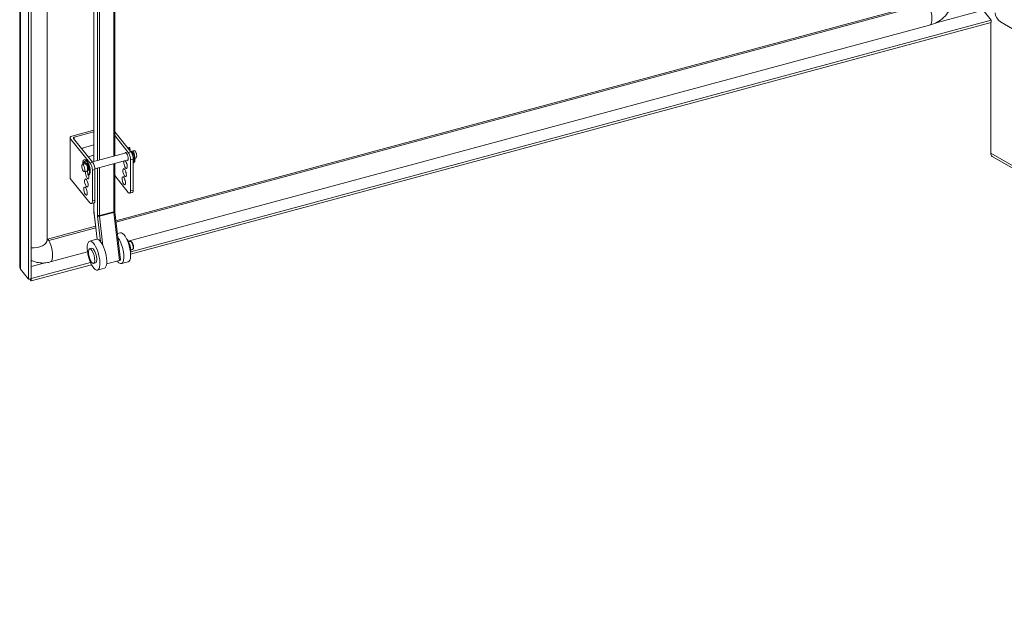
# Model space of a CAD drawing. Header units: inches. Extents: x 16 to 394, y 3 to 249.
# Tile 111 of 116: x 334 to 359, y 171 to 185. Entities that reach past the tile are written whole.
import ezdxf

# ---------------------------------------------------------------- set-up
doc = ezdxf.new("R2010")
doc.units = ezdxf.units.IN
doc.header["$LTSCALE"] = 24
doc.header["$MEASUREMENT"] = 0
doc.layers.add('Visible (ANSI)', color=7, linetype='Continuous', lineweight=5)
doc.layers.add('Visible Narrow (ANSI)', color=7, linetype='Continuous', lineweight=5)

msp = doc.modelspace()

# ---------------------------------------------------------------- linework, layer by layer
at = {"layer": 'Visible (ANSI)'}
for p, q in [((334.3262, 179.1699), (334.3262, 217.8056)), ((334.5437, 217.5369), (334.5437, 178.8535)), ((334.613, 217.5555), (334.613, 178.8722)), ((336.1754, 198.1738), (336.1754, 181.7928)), ((335.0129, 197.7343), (335.0129, 179.8402)), ((336.6957, 197.6152), (336.6957, 181.9329)), ((336.7237, 180.3094), (356.958, 185.7569)), ((336.728, 180.2733), (356.9906, 185.7285)), ((358.3614, 185.5675), (358.5619, 185.3193)), ((337.0937, 179.4772), (358.5619, 185.2569)), ((337.0974, 179.5406), (358.5619, 185.3193)), ((358.5495, 182.0007), (358.5495, 185.2536)), ((358.5619, 185.3193), (358.5619, 185.2569)), ((376.4601, 175.0706), (358.7935, 185.2704)), ((337.0324, 179.8058), (357.0259, 185.1886)), ((336.1754, 182.5717), (335.6255, 182.4237)), ((335.6862, 182.3946), (336.1754, 182.5263)), ((336.6957, 182.533), (337.0994, 182.0333)), ((335.5822, 182.3844), (335.5822, 181.3881)), ((335.5893, 182.3661), (336.0798, 181.7588)), ((335.6681, 182.3659), (336.1443, 181.7762)), ((336.6957, 182.4357), (337.0348, 182.0159)), ((335.9214, 182.1334), (336.1754, 182.2018)), ((336.1389, 181.783), (336.9802, 182.0094)), ((337.0683, 182.1407), (337.0502, 182.1359)), ((337.0774, 182.1414), (337.0594, 182.1365)), ((337.0642, 182.0768), (337.0594, 182.1365)), ((337.0847, 182.0515), (337.0774, 182.1414)), ((337.0953, 182.0404), (337.1818, 182.0637)), ((337.1366, 181.9618), (337.1437, 182.0322)), ((337.1617, 182.037), (337.1437, 182.0322)), ((335.9313, 181.8346), (335.9493, 181.8395)), ((335.9742, 181.733), (335.9696, 181.782)), ((336.0365, 181.9097), (336.1754, 181.9471)), ((336.2031, 181.6064), (337.0288, 181.8288)), ((337.0942, 181.0608), (337.0942, 181.8275)), ((337.1627, 181.8695), (337.1568, 181.8769)), ((337.1581, 181.8636), (337.1648, 181.8654)), ((337.1588, 181.8449), (337.1588, 181.0782)), ((337.2018, 181.8753), (337.2304, 181.883)), ((358.5495, 182.0007), (358.5495, 181.9771)), ((358.5515, 181.9759), (358.5495, 181.9771)), ((377.6372, 170.9189), (358.5872, 181.9174)), ((335.8903, 181.716), (335.9583, 181.7343)), ((335.9389, 181.5353), (336.0069, 181.5536)), ((335.9742, 181.733), (335.991, 181.7122)), ((335.977, 181.7295), (335.9745, 181.7288)), ((335.991, 181.7122), (335.9956, 181.7498)), ((335.991, 181.7122), (336.009, 181.717)), ((336.009, 181.717), (336.0098, 181.7232)), ((336.016, 181.5617), (336.0247, 181.4527)), ((336.0438, 181.5682), (336.0221, 181.595)), ((336.0455, 181.5933), (336.0368, 181.6041)), ((336.1392, 180.8037), (336.1392, 181.5704)), ((336.2038, 181.5878), (336.2038, 180.8211)), ((336.6957, 181.7391), (336.6957, 180.5556)), ((337.1709, 181.7594), (337.1588, 181.7562)), ((335.5893, 181.3698), (336.0798, 180.7625)), ((336.0339, 181.4533), (336.0519, 181.4582)), ((336.6957, 181.4394), (337.0348, 181.0196)), ((337.1359, 181.016), (337.0713, 180.9986)), ((336.1809, 180.7589), (336.1163, 180.7415)), ((336.1754, 180.7574), (336.1754, 180.5681)), ((336.6971, 180.5342), (336.8385, 179.3395)), ((336.1803, 180.4903), (336.2558, 179.8526)), ((335.0224, 179.8514), (336.2178, 180.1732)), ((335.055, 179.8229), (336.2221, 180.1371)), ((336.2428, 179.851), (336.0729, 179.8053)), ((336.8382, 180.0114), (336.7614, 179.9907)), ((337.0422, 179.7871), (337.0825, 179.798)), ((336.0706, 179.6105), (336.1216, 179.6242)), ((337.0971, 179.5835), (337.1373, 179.5943)), ((335.0903, 179.283), (336.0199, 179.5333)), ((336.8166, 179.3241), (336.4958, 179.2377)), ((334.5437, 178.8535), (334.3433, 179.1017)), ((334.6135, 178.8719), (336.0936, 179.2704)), ((334.6135, 178.8094), (336.1201, 179.215)), ((336.1681, 179.2484), (336.2191, 179.2621)), ((336.4378, 179.1268), (336.2678, 179.0811)), ((337.0332, 179.2871), (336.8633, 179.2414)), ((334.613, 178.8722), (334.5437, 178.8535)), ((334.5718, 178.8611), (334.6135, 178.8094)), ((334.613, 178.8725), (334.6135, 178.8719)), ((334.6135, 178.8719), (334.6135, 178.8094))]:
    msp.add_line(p, q, dxfattribs=at)
for centre, major_axis, ratio, start_param, end_param in [((358.7935, 185.4235), (-0.0937, 0.1624), 0.5773503, 0.7853982, 2.3561945), ((335.6572, 182.3844), (-0.075, 0), 0.5773503, 5.1487213, 6.7195176), ((335.7021, 182.375), (-0.0375, 0), 0.5773503, 5.1487213, 6.7195176), ((335.9214, 182.0593), (0.0706, 0.057), 0.7399972, 1.03209, 1.6198725), ((336.9896, 181.9151), (-0.027, 0.1001), 0.3450664, 2.6959894, 6.7287886), ((337.1016, 181.9452), (-0.0513, 0.1906), 0.3450664, 6.1502273, 6.6335329), ((337.0348, 181.9011), (0.0366, -0.1358), 0.3450664, 0.908242, 2.4790383), ((337.1196, 181.9501), (-0.0513, 0.1906), 0.3450664, 6.1502273, 6.2831853), ((337.1196, 181.9501), (-0.0243, 0.0903), 0.3450664, 5.0899448, 6.3254439), ((337.0994, 181.9185), (-0.0366, 0.1358), 0.3450664, 4.0498346, 5.6206309), ((337.1196, 181.9501), (-0.0218, 0.0811), 0.3450664, 5.0468163, 6.179275), ((337.1016, 181.9452), (0.0513, -0.1906), 0.3450664, 0.0929933, 1.9494419), ((337.1196, 181.9501), (0.0513, -0.1906), 0.3450664, 0, 1.9494419), ((337.2061, 181.9734), (0.0243, -0.0903), 0.3450664, 0, 3.1415927), ((335.9826, 181.644), (0.0513, -0.1906), 0.3450664, 6.1502273, 10.5018779), ((335.9826, 181.644), (-0.0396, 0.1472), 0.3450664, 5.8238878, 7.1396577), ((336.0006, 181.6488), (-0.0396, 0.1472), 0.3450664, 0.1782607, 0.8564724), ((336.0006, 181.6488), (-0.0513, 0.1906), 0.3450664, 3.1415927, 6.2831853), ((336.1443, 181.6614), (-0.0366, 0.1358), 0.3450664, 4.0498346, 5.6206309), ((336.966, 181.7147), (0.027, -0.1001), 0.3450664, 3.5816009, 8.9847697), ((337.1016, 181.9452), (-0.0396, 0.1472), 0.3450664, 3.5722427, 3.9980651), ((337.1627, 181.8634), (-0.00195, 0.00724), 0.3450664, 3.9980651, 5.6206309), ((358.6782, 182.075), (-0.091, -0.1576), 0.5773503, 5.4977871, 6.2831853), ((335.9214, 181.7258), (0.00195, -0.00724), 0.3450664, 3.9980651, 4.8983981), ((335.9394, 181.7307), (-0.00195, 0.00724), 0.3450664, 0.8564724, 1.7568054), ((335.9826, 181.644), (0.0243, -0.0903), 0.3450664, 0, 3.1415927), ((336.011, 181.4576), (0.027, -0.1001), 0.3450664, 3.5816009, 7.7567684), ((336.0098, 181.6513), (-0.0243, 0.0903), 0.3450664, 0.3929929, 0.4512282), ((335.9826, 181.644), (0.0396, -0.1472), 0.3450664, 0.9600115, 2.2757814), ((336.011, 181.4576), (0.027, -0.1001), 0.3450664, 2.3098067, 2.7015844), ((336.0098, 181.6513), (-0.0218, 0.0811), 0.3450664, 5.5152655, 5.6305147), ((336.0368, 181.5979), (-0.00195, 0.00724), 0.3450664, 5.6206309, 5.8283637), ((336.0438, 181.5744), (0.00195, -0.00724), 0.3450664, 5.6206309, 7.2431968), ((336.0098, 181.6513), (-0.0218, 0.0811), 0.3450664, 3.8467667, 3.9095125), ((336.0346, 181.658), (0.027, -0.1001), 0.3450664, 1.0024157, 2.139177), ((336.0798, 181.644), (0.0366, -0.1358), 0.3450664, 0.908242, 2.4790383), ((337.0082, 181.5301), (0.027, -0.1001), 0.3450664, 4.3485475, 5.0762305), ((337.0306, 181.7321), (0.027, -0.1001), 0.3450664, 4.3485475, 5.0762305), ((335.6572, 181.3881), (-0.075, 0), 0.5773503, 0, 0.4363323), ((336.0532, 181.273), (0.027, -0.1001), 0.3450664, 4.3485475, 5.0762305), ((336.0756, 181.475), (0.027, -0.1001), 0.3450664, 4.8096022, 5.0762305), ((336.9876, 181.326), (0.027, -0.1001), 0.3450664, 4.3485475, 5.0762305), ((336.0326, 181.0689), (0.027, -0.1001), 0.3450664, 4.3485475, 5.0762305), ((337.0348, 181.1344), (0.0366, -0.1358), 0.3450664, 5.6206309, 7.1914273), ((337.0994, 181.1518), (0.0366, -0.1358), 0.3450664, 0, 0.908242), ((336.0798, 180.8773), (0.0366, -0.1358), 0.3450664, 5.6206309, 7.1914273), ((336.1443, 180.8947), (0.0366, -0.1358), 0.3450664, 0, 0.908242), ((335.055, 179.8612), (-0.0365, -0.0295), 0.7399972, 5.8798167, 7.3152753), ((336.3403, 179.4889), (-0.0975, 0.3621), 0.3450664, 3.1415927, 6.2831853), ((336.7658, 179.6035), (0.0975, -0.3621), 0.3450664, 5.5677059, 8.7232838), ((336.9357, 179.6492), (-0.0975, 0.3621), 0.3450664, 3.1415927, 6.2831853), ((337.0088, 179.6689), (-0.0548, 0.2037), 0.3450664, 3.687549, 5.7372289), ((336.1703, 179.4432), (0.0487, -0.1811), 0.3450664, 0, 3.1415927), ((336.9952, 179.6653), (-0.0548, 0.2037), 0.3450664, 4.164153, 5.260625), ((335.055, 179.8612), (-0.547, -0.4418), 0.7399972, 0.2657237, 0.4685888), ((336.8013, 179.3351), (0.0372, 0.0044), 0.3661522, 5.0922784, 6.2831853)]:
    msp.add_ellipse(centre, major_axis=major_axis, ratio=ratio, start_param=start_param, end_param=end_param, dxfattribs=at)
for centre, major_axis in [((335.9146, 181.6257), (-0.0243, 0.0903)), ((336.9437, 181.5127), (0.027, -0.1001)), ((335.9886, 181.2556), (0.027, -0.1001)), ((336.9231, 181.3086), (0.027, -0.1001)), ((335.968, 181.0515), (0.027, -0.1001)), ((336.1703, 179.4432), (0.0975, -0.3621)), ((336.1194, 179.4295), (-0.0487, 0.1811))]:
    msp.add_ellipse(centre, major_axis=major_axis, ratio=0.3450664, dxfattribs=at)
for points, knots in [([(357.0259, 185.1886), (357.0916, 185.2062), (357.1541, 185.2323), (357.2708, 185.2979), (357.3251, 185.3375), (357.4232, 185.4281), (357.4671, 185.4792), (357.5415, 185.5916), (357.5722, 185.653), (357.6155, 185.7848), (357.6282, 185.8554), (357.6282, 185.9287)], [1.5707963, 1.5707963, 1.5707963, 1.5707963, 1.8849556, 1.8849556, 2.1991149, 2.1991149, 2.5132741, 2.5132741, 2.8274334, 2.8274334, 3.1415927, 3.1415927, 3.1415927, 3.1415927]), ([(336.1754, 180.5681), (336.1754, 180.5631), (336.1755, 180.5582), (336.1757, 180.5481), (336.1759, 180.543), (336.1765, 180.5327), (336.1768, 180.5275), (336.1776, 180.5171), (336.178, 180.5118), (336.1791, 180.5011), (336.1796, 180.4957), (336.1803, 180.4903)], [1.57079633, 1.57079633, 1.57079633, 1.57079633, 1.6231562, 1.6231562, 1.67551608, 1.67551608, 1.72787596, 1.72787596, 1.78023584, 1.78023584, 1.83259571, 1.83259571, 1.83259571, 1.83259571]), ([(336.6957, 180.5556), (336.6957, 180.5543), (336.6958, 180.553), (336.6958, 180.5504), (336.6959, 180.549), (336.696, 180.5462), (336.6961, 180.5448), (336.6963, 180.5418), (336.6965, 180.5403), (336.6968, 180.5373), (336.6969, 180.5358), (336.6971, 180.5342)], [1.57079633, 1.57079633, 1.57079633, 1.57079633, 1.6231562, 1.6231562, 1.67551608, 1.67551608, 1.72787596, 1.72787596, 1.78023584, 1.78023584, 1.83259571, 1.83259571, 1.83259571, 1.83259571]), ([(335.0129, 179.8498), (335.0148, 179.8499), (335.0171, 179.8501), (335.0206, 179.8509), (335.0215, 179.8511), (335.0224, 179.8514)], [1.33579473, 1.33579473, 1.33579473, 1.33579473, 1.51103378, 1.51103378, 1.57079633, 1.57079633, 1.57079633, 1.57079633]), ([(337.1373, 179.5943), (337.1417, 179.5955), (337.1458, 179.5976), (337.153, 179.6031), (337.1559, 179.6066), (337.1617, 179.6156), (337.1637, 179.6212), (337.1675, 179.6365), (337.1683, 179.6467), (337.1677, 179.6677), (337.1665, 179.6784), (337.1626, 179.6994), (337.1601, 179.7097), (337.1538, 179.7296), (337.1502, 179.7392), (337.1418, 179.7573), (337.1371, 179.7657), (337.126, 179.7812), (337.1197, 179.7881), (337.108, 179.7951), (337.1047, 179.7967), (337.0958, 179.7992), (337.0898, 179.7996), (337.0834, 179.7982), (337.083, 179.7981), (337.0825, 179.798)], [2.1011864, 2.1011864, 2.1011864, 2.1011864, 2.2426021, 2.2426021, 2.4059873, 2.4059873, 2.6562669, 2.6562669, 3.0656138, 3.0656138, 3.4385326, 3.4385326, 3.7888782, 3.7888782, 4.1369173, 4.1369173, 4.4977967, 4.4977967, 4.9001013, 4.9001013, 5.0399057, 5.0399057, 5.2276498, 5.2276498, 5.2427791, 5.2427791, 5.2427791, 5.2427791]), ([(334.7146, 179.2842), (334.7402, 179.2766), (334.7659, 179.2706), (334.8173, 179.2621), (334.843, 179.2594), (334.894, 179.257), (334.9193, 179.2572), (334.9693, 179.2604), (334.994, 179.2632), (335.0427, 179.2714), (335.0667, 179.2766), (335.0903, 179.283)], [1.00729514, 1.00729514, 1.00729514, 1.00729514, 1.11999538, 1.11999538, 1.23269561, 1.23269561, 1.34539585, 1.34539585, 1.45809609, 1.45809609, 1.57079633, 1.57079633, 1.57079633, 1.57079633])]:
    msp.add_open_spline(points, degree=3, knots=knots, dxfattribs=at)
for points in [[(334.613, 179.3285), (334.6235, 179.3223), (334.6342, 179.3166), (334.6452, 179.3112)], [(334.3433, 179.1017), (334.3321, 179.1235), (334.3265, 179.1467), (334.3265, 179.1699)]]:
    msp.add_open_spline(points, degree=3, dxfattribs=at)
at = {"layer": 'Visible Narrow (ANSI)'}
for p, q in [((334.3433, 217.785), (334.3433, 179.1017)), ((336.1789, 181.7937), (336.1789, 198.1646)), ((336.2667, 198.0559), (336.2667, 181.8174)), ((336.3166, 181.8308), (336.3166, 198.0454)), ((336.6741, 197.5981), (336.6741, 181.927)), ((358.3614, 185.5675), (357.1869, 185.2513)), ((335.5893, 181.3698), (335.5893, 182.3661)), ((335.6862, 182.3434), (335.6862, 182.3946)), ((337.0994, 182.0333), (337.0348, 182.0159)), ((336.1443, 181.7762), (336.0798, 181.7588)), ((337.0942, 181.8275), (337.1588, 181.8449)), ((358.5495, 182.0007), (377.5995, 171.0022)), ((335.9363, 181.7349), (335.9183, 181.7301)), ((336.0221, 181.6001), (336.0368, 181.6041)), ((336.0468, 181.5691), (336.0438, 181.5682)), ((336.1392, 181.5704), (336.2038, 181.5878)), ((336.2667, 181.6236), (336.2667, 180.4502)), ((336.3166, 180.4397), (336.3166, 181.637)), ((336.6741, 181.7333), (336.6741, 180.536)), ((337.1588, 181.0782), (337.0942, 181.0608)), ((336.2038, 180.8211), (336.1392, 180.8037)), ((336.1789, 180.5589), (336.1789, 180.7584)), ((336.6741, 180.536), (336.3166, 180.4397)), ((336.2585, 179.8525), (336.1835, 180.4855)), ((336.2683, 180.4244), (336.3433, 179.7914)), ((336.6752, 180.5188), (336.3176, 180.4225)), ((336.4044, 179.6896), (336.3176, 180.4225)), ((336.6752, 180.5188), (336.8166, 179.3241)), ((334.613, 179.3272), (334.6145, 179.3276)), ((334.9248, 179.2578), (334.613, 179.1739))]:
    msp.add_line(p, q, dxfattribs=at)
for centre, major_axis, ratio, start_param, end_param in [((356.9337, 185.5311), (0.0922, -0.3425), 0.3450664, 0, 2.0895126), ((336.2129, 180.5681), (-0.0375, 0), 0.5773503, 0, 0.4363323), ((336.3143, 180.3913), (-0.0833, 0.3092), 0.3450664, 0.908242, 1.1700414), ((336.6582, 180.5556), (0.0375, 0), 0.5773503, 5.1487213, 6.2831853), ((336.7058, 180.4967), (0.0195, -0.0724), 0.3450664, 4.0498346, 4.311634), ((336.6599, 180.5298), (0.0372, 0.0044), 0.3661522, 5.0922784, 6.2831853), ((336.2175, 180.4947), (-0.0372, -0.0044), 0.3661522, 0, 0.3798895), ((336.3007, 180.4593), (-0.0375, 0), 0.5773503, 0.4363323, 2.0071286), ((336.3143, 180.3913), (0.0292, -0.1086), 0.3450664, 4.0498346, 4.311634), ((336.3023, 180.4336), (-0.0372, -0.0044), 0.3661522, 0.3798895, 1.9506858), ((336.3483, 180.4005), (-0.0195, 0.0724), 0.3450664, 0.908242, 1.1700414), ((334.6582, 179.8402), (0.3547, 0), 0.5773503, 4.5847359, 6.2831853), ((335.0447, 179.7687), (-0.0222, 0.0826), 0.3450664, 5.3313711, 6.2831853), ((334.9981, 179.6255), (0.0922, -0.3425), 0.3450664, 0, 2.0895126), ((337.1099, 179.6961), (-0.0274, 0.1018), 0.3450664, 3.1415927, 6.2831853)]:
    msp.add_ellipse(centre, major_axis=major_axis, ratio=ratio, start_param=start_param, end_param=end_param, dxfattribs=at)

doc.saveas('drawing.dxf')
